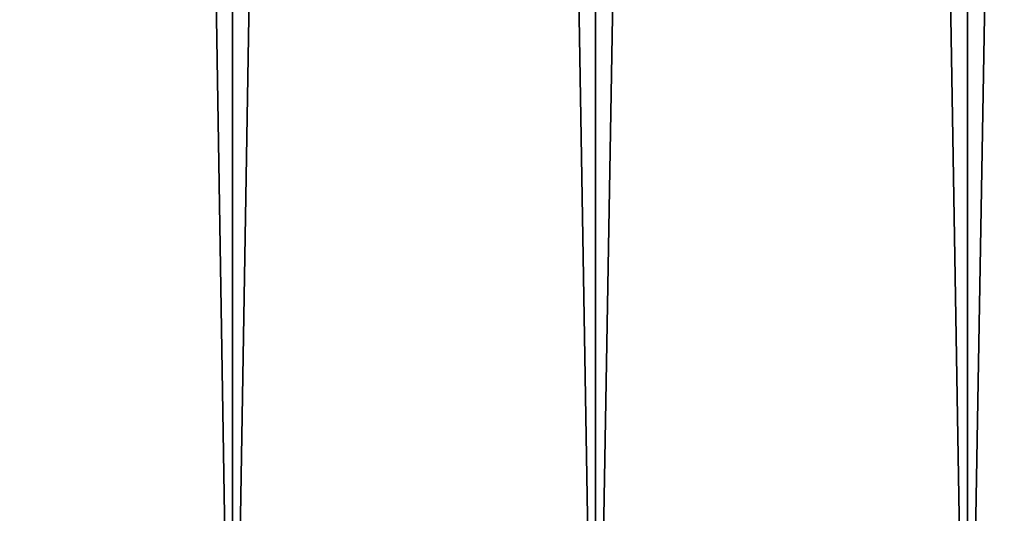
# Model space of a CAD drawing. Header units: millimetres. Extents: x -99 to 221, y -61 to 39.
# Tile 71 of 256: x -5.19 to -2.5, y -35.45 to -34.1. Entities that reach past the tile are written whole.
import ezdxf

# ---------------------------------------------------------------- set-up
doc = ezdxf.new("R2010")
doc.units = ezdxf.units.MM
doc.header["$LTSCALE"] = 33.374815
doc.layers.add('1', color=7, linetype='CONTINUOUS')
doc.layers.add('2', color=7, linetype='CONTINUOUS')

msp = doc.modelspace()

# ---------------------------------------------------------------- linework, layer by layer
at = {"layer": '1', "color": 7, "linetype": 'Continuous'}
for points in [[(-5.573, -36.8, -11.7449), (-4.6099, 23, -12.1552), (-4.6098, -36.8, -12.1552), (-5.573, -36.8, -11.7449)], [(-4.6099, 23, -12.1552), (-5.573, -36.8, -11.7449), (-4.9497, 4.8467, -12.0208), (-4.6099, 23, -12.1552)], [(-4.6099, 23, -12.1552), (-3.6168, 23, -12.4867), (-4.6098, -36.8, -12.1552), (-4.6099, 23, -12.1552)], [(-4.6098, -36.8, -12.1552), (-3.6168, 23, -12.4867), (-3.6168, -36.8, -12.4868), (-4.6098, -36.8, -12.1552)], [(-3.6168, -36.8, -12.4868), (-2.6003, 23, -12.7373), (-2.6004, -36.8, -12.7373), (-3.6168, -36.8, -12.4868)], [(-3.6168, 23, -12.4867), (-2.6003, 23, -12.7373), (-3.6168, -36.8, -12.4868), (-3.6168, 23, -12.4867)], [(-2.6003, 23, -12.7373), (-1.567, 23, -12.9052), (-2.6004, -36.8, -12.7373), (-2.6003, 23, -12.7373)], [(-2.6004, -36.8, -12.7373), (-1.567, 23, -12.9052), (-1.567, -36.8, -12.9052), (-2.6004, -36.8, -12.7373)], [(-4.9497, 4.8467, -12.0208), (-5.573, -36.8, -11.7449), (-5.3483, 4.4042, -11.8489), (-4.9497, 4.8467, -12.0208)]]:
    msp.add_3dface(points, dxfattribs=at)
at = {"layer": '2', "color": 7, "linetype": 'Continuous'}
for points in [[(-4.6098, -36.8, 12.1552), (-5.573, 23, 11.7449), (-5.573, -36.8, 11.7449), (-4.6098, -36.8, 12.1552)], [(-4.6099, 23, 12.1552), (-5.573, 23, 11.7449), (-4.6098, -36.8, 12.1552), (-4.6099, 23, 12.1552)], [(-3.6168, -36.8, 12.4868), (-4.6099, 23, 12.1552), (-4.6098, -36.8, 12.1552), (-3.6168, -36.8, 12.4868)], [(-3.6168, 23, 12.4867), (-4.6099, 23, 12.1552), (-3.6168, -36.8, 12.4868), (-3.6168, 23, 12.4867)], [(-2.6004, -36.8, 12.7373), (-3.6168, 23, 12.4867), (-3.6168, -36.8, 12.4868), (-2.6004, -36.8, 12.7373)], [(-2.6003, 23, 12.7373), (-3.6168, 23, 12.4867), (-2.6004, -36.8, 12.7373), (-2.6003, 23, 12.7373)], [(-1.567, -36.8, 12.9052), (-2.6003, 23, 12.7373), (-2.6004, -36.8, 12.7373), (-1.567, -36.8, 12.9052)], [(-1.567, 23, 12.9052), (-2.6003, 23, 12.7373), (-1.567, -36.8, 12.9052), (-1.567, 23, 12.9052)]]:
    msp.add_3dface(points, dxfattribs=at)

doc.saveas('drawing.dxf')
